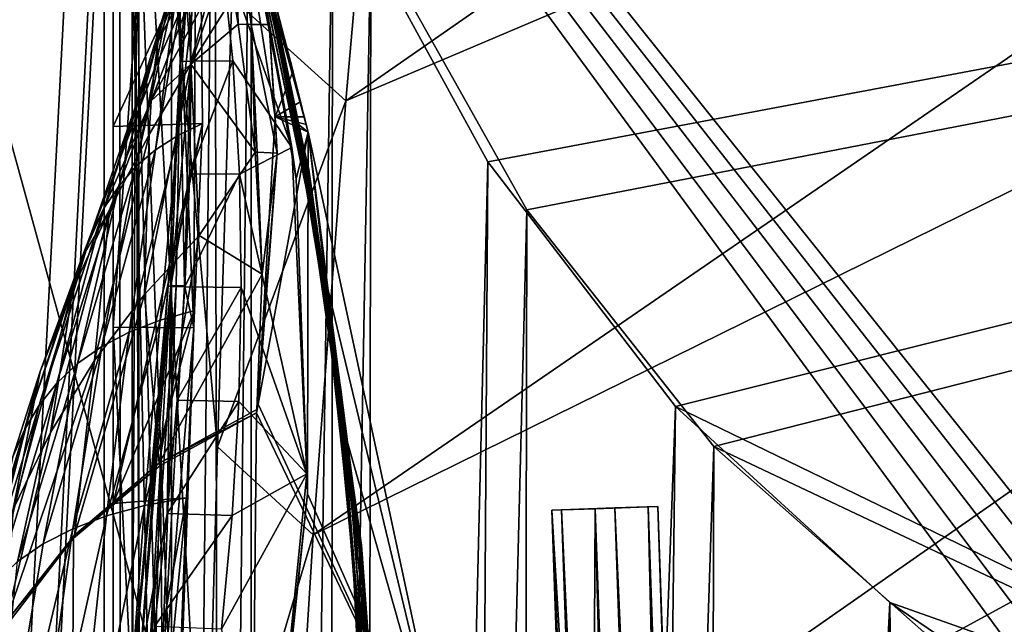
# Model space of a CAD drawing. Header units: metres. Extents: x -1004 to 0, y -808 to 0.
# Tile 34 of 159: x -960 to -873, y -174 to -121. Entities that reach past the tile are written whole.
import ezdxf

# ---------------------------------------------------------------- set-up
doc = ezdxf.new("R2010")
doc.units = ezdxf.units.M

msp = doc.modelspace()

# ---------------------------------------------------------------- linework, layer by layer
at = {"layer": 'None01'}
for points in [[(-951.527527, -65.543846, 163.059708), (-951.527527, -738.401428, 163.059708), (-998.527222, -35.401562, 163.059708)], [(-951.527527, -738.401428, 163.059708), (-968.598267, -746.330383, 163.059708), (-998.527222, -35.401562, 163.059708)], [(-968.598267, -746.330383, 2063.059814), (-951.527527, -738.401428, 2063.059814), (-998.527222, -35.401562, 2063.059814)], [(-998.527222, -35.401562, 2063.059814), (-951.527527, -738.401428, 2063.059814), (-951.527527, -65.543846, 2063.059814)], [(-951.527527, -230.718582, 189.861099), (-951.527527, -313.811188, 184.444244), (-951.527527, -65.543846, 163.059708)], [(-951.527527, -313.811188, 184.444244), (-951.527527, -397.134613, 182.490646), (-951.527527, -65.543846, 163.059708)], [(-951.527527, -65.543846, 163.059708), (-951.527527, -397.134613, 182.490646), (-951.527527, -738.401428, 163.059708)], [(-951.527527, -738.401428, 2063.059814), (-951.527527, -431.996094, 2043.136353), (-951.527527, -65.543846, 2063.059814)], [(-951.527527, -431.996094, 2043.136353), (-951.527527, -364.768219, 2043.003296), (-951.527527, -65.543846, 2063.059814)], [(-951.527527, -65.543846, 2063.059814), (-951.527527, -364.768219, 2043.003296), (-951.527527, -297.582825, 2040.610718)], [(-951.527527, -297.582825, 2040.610718), (-951.527527, -230.515762, 2035.961548), (-951.527527, -65.543846, 2063.059814)], [(-951.527527, -230.515762, 2035.961548), (-951.527527, -163.642868, 2029.060913), (-951.527527, -65.543846, 2063.059814)], [(-951.527527, -65.543846, 2063.059814), (-951.527527, -163.642868, 2029.060913), (-951.527527, -130.302856, 2024.768555)], [(-951.527527, -130.302856, 2024.768555), (-951.527527, -97.03968, 2019.916504), (-951.527527, -65.543846, 2063.059814)], [(-951.527527, -65.543846, 163.059708), (-951.527527, -66.081009, 210.95433), (-951.527527, -148.071564, 198.713043)], [(-951.527527, -148.071564, 198.713043), (-951.527527, -230.718582, 189.861099), (-951.527527, -65.543846, 163.059708)], [(-951.527527, -66.081009, 210.95433), (-947.09491, -86.250534, 207.620117), (-951.527527, -148.071564, 198.713043)], [(-941.45166, -102.840431, 1606.902344), (-934.268005, -130.813202, 1566.304321), (-950.884644, -69.922577, 1607.149292)], [(-934.268005, -130.813202, 1566.304321), (-941.186584, -103.839287, 1566.123047), (-950.884644, -69.922577, 1607.149292)], [(-934.268555, -130.810028, 619.307373), (-950.884644, -69.922577, 659.947876), (-941.19574, -103.808975, 659.694153)], [(-934.268555, -130.810028, 619.307373), (-940.206848, -107.499344, 619.151855), (-950.884644, -69.922577, 659.947876)], [(-947.09491, -86.250534, 207.620117), (-944.380859, -148.124725, 198.7061), (-951.527527, -148.071564, 198.713043)], [(-947.09491, -86.250534, 207.620117), (-944.21875, -106.702522, 204.455399), (-944.380859, -148.124725, 198.7061)], [(-951.527527, -130.302856, 2024.768555), (-943.787109, -113.503784, 2022.389526), (-951.527527, -97.03968, 2019.916504)], [(-941.796814, -101.489136, 1000.841492), (-934.223999, -134.113083, 887.675659), (-941.800781, -101.447708, 887.614563)], [(-941.800781, -101.447708, 887.614563), (-934.223999, -134.113083, 887.675659), (-933.908936, -136.174759, 774.361389)], [(-933.908936, -136.174759, 774.361389), (-941.53125, -102.478889, 774.292114), (-941.800781, -101.447708, 887.614563)], [(-937.348022, -119.432922, 1113.927246), (-934.243042, -134.196777, 1000.864014), (-941.796814, -101.489136, 1000.841492)], [(-934.243042, -134.196777, 1000.864014), (-934.223999, -134.113083, 887.675659), (-941.796814, -101.489136, 1000.841492)], [(-933.908936, -136.174759, 774.361389), (-935.001526, -130.764908, 660.94458), (-941.53125, -102.478889, 774.292114)], [(-935.001526, -130.764908, 660.94458), (-941.195496, -103.808914, 660.920044), (-941.53125, -102.478889, 774.292114)], [(-941.45166, -102.840431, 1606.902344), (-941.190796, -103.807701, 1606.895508), (-934.268005, -130.813202, 1566.304321)], [(-941.19519, -103.809006, 617.920044), (-935.715576, -132.169846, 617.859741), (-941.980896, -114.562691, 514.106567)], [(-941.19574, -103.808975, 659.694153), (-941.195496, -103.808914, 660.920044), (-935.122742, -130.137619, 659.5354)], [(-934.268005, -130.813248, 659.512756), (-934.268555, -130.810028, 619.307373), (-941.19574, -103.808975, 659.694153)], [(-941.19574, -103.808975, 659.694153), (-935.122742, -130.137619, 659.5354), (-934.268005, -130.813248, 659.512756)], [(-941.195496, -103.808914, 660.920044), (-935.001526, -130.764908, 660.94458), (-935.122742, -130.137619, 659.5354)], [(-935.715576, -132.169846, 617.859741), (-941.19519, -103.809006, 617.920044), (-940.206848, -107.499344, 619.151855)], [(-932.750244, -143.835297, 1564.866455), (-941.195007, -103.808792, 1564.920044), (-941.186584, -103.839287, 1566.123047)], [(-932.750244, -143.835297, 1564.866455), (-939.053528, -112.470459, 1452.292236), (-941.195007, -103.808792, 1564.920044)], [(-939.660706, -110.053299, 1607.925659), (-937.716309, -121.286781, 1607.962036), (-941.190796, -103.807701, 1606.895508)], [(-941.190796, -103.807701, 1606.895508), (-937.716309, -121.286781, 1607.962036), (-937.197937, -129.448639, 1606.805176)], [(-941.190796, -103.807701, 1606.895508), (-934.268005, -130.813248, 1606.714233), (-934.268005, -130.813202, 1566.304321)], [(-935.601074, -125.398163, 1606.749146), (-941.190796, -103.807701, 1606.895508), (-937.197937, -129.448639, 1606.805176)], [(-932.750244, -143.835297, 1564.866455), (-941.186584, -103.839287, 1566.123047), (-932.752258, -143.826721, 1566.343628)], [(-941.186584, -103.839287, 1566.123047), (-934.268005, -130.813202, 1566.304321), (-932.752258, -143.826721, 1566.343628)], [(-944.957581, -114.608536, 410.299042), (-944.621643, -124.533386, 409.539307), (-946.211121, -104.775215, 359.402954)], [(-944.621643, -124.533386, 409.539307), (-945.586365, -124.558578, 305.499756), (-946.211121, -104.775215, 359.402954)], [(-946.211121, -104.775215, 359.402954), (-945.586365, -124.558578, 305.499756), (-946.132019, -104.798409, 307.769409)], [(-945.586365, -124.558578, 305.499756), (-945.532715, -104.821602, 256.205536), (-946.132019, -104.798409, 307.769409)], [(-944.21875, -106.702522, 204.455399), (-945.532715, -104.821602, 256.205536), (-945.586365, -124.558578, 305.499756)], [(-936.725037, -122.72876, 1226.853516), (-940.96991, -104.808662, 1226.841309), (-940.147827, -108.095726, 1339.614502)], [(-940.96991, -104.808662, 1226.841309), (-936.725037, -122.72876, 1226.853516), (-937.348022, -119.432922, 1113.927246)], [(-945.2146, -144.378586, 225.172958), (-944.21875, -106.702522, 204.455399), (-945.586365, -124.558578, 305.499756)], [(-944.380859, -148.124725, 198.7061), (-944.21875, -106.702522, 204.455399), (-945.2146, -144.378586, 225.172958)], [(-934.268555, -130.810028, 619.307373), (-935.336853, -134.949615, 619.279358), (-940.206848, -107.499344, 619.151855)], [(-935.336853, -134.949615, 619.279358), (-935.715576, -132.169846, 617.859741), (-940.206848, -107.499344, 619.151855)], [(-935.789063, -127.650375, 1339.64624), (-936.725037, -122.72876, 1226.853516), (-940.147827, -108.095726, 1339.614502)], [(-939.053528, -112.470459, 1452.292236), (-935.789063, -127.650375, 1339.64624), (-940.147827, -108.095726, 1339.614502)], [(-942.108704, -112.181427, 1864.78418), (-942.720947, -109.182549, 1889.853027), (-947.542419, -122.773277, 1892.509155)], [(-942.720947, -109.182549, 1889.853027), (-947.060242, -120.469749, 1918.47937), (-947.542419, -122.773277, 1892.509155)], [(-940.452332, -121.259209, 1797.731079), (-940.786987, -110.053024, 1713.19873), (-941.845093, -110.046165, 1814.920044)], [(-941.845093, -110.046165, 1814.920044), (-940.869568, -118.784576, 1814.920166), (-940.452332, -121.259209, 1797.731079)], [(-939.300842, -121.27903, 1713.610474), (-940.786987, -110.053024, 1713.19873), (-940.452332, -121.259209, 1797.731079)], [(-939.300842, -121.27903, 1713.610474), (-937.716309, -121.286781, 1607.962036), (-940.786987, -110.053024, 1713.19873)], [(-937.716309, -121.286781, 1607.962036), (-939.660706, -110.053299, 1607.925659), (-940.786987, -110.053024, 1713.19873)], [(-941.463135, -115.508835, 1838.854248), (-942.108704, -112.181427, 1864.78418), (-948.169434, -128.053329, 1840.604492)], [(-948.169434, -128.053329, 1840.604492), (-942.108704, -112.181427, 1864.78418), (-947.907227, -125.301193, 1866.549561)], [(-942.108704, -112.181427, 1864.78418), (-947.542419, -122.773277, 1892.509155), (-947.907227, -125.301193, 1866.549561)], [(-934.540283, -134.200165, 1452.327759), (-939.053528, -112.470459, 1452.292236), (-932.750244, -143.835297, 1564.866455)], [(-939.053528, -112.470459, 1452.292236), (-934.540283, -134.200165, 1452.327759), (-935.789063, -127.650375, 1339.64624)], [(-943.630615, -130.046631, 2024.733398), (-943.787109, -113.503784, 2022.389526), (-951.527527, -130.302856, 2024.768555)], [(-944.812378, -114.907578, 1996.415771), (-943.787109, -113.503784, 2022.389526), (-945.811768, -131.091965, 1998.718994)], [(-943.787109, -113.503784, 2022.389526), (-943.630615, -130.046631, 2024.733398), (-945.811768, -131.091965, 1998.718994)], [(-945.699097, -116.536667, 1970.436768), (-944.812378, -114.907578, 1996.415771), (-947.771545, -132.361847, 1972.676636)], [(-944.812378, -114.907578, 1996.415771), (-945.811768, -131.091965, 1998.718994), (-947.771545, -132.361847, 1972.676636)], [(-941.980896, -114.562691, 514.106567), (-944.621643, -124.533386, 409.539307), (-944.957581, -114.608536, 410.299042)], [(-941.980896, -114.562691, 514.106567), (-940.927551, -124.508194, 513.726135), (-944.621643, -124.533386, 409.539307)], [(-935.715576, -132.169846, 617.859741), (-940.927551, -124.508194, 513.726135), (-941.980896, -114.562691, 514.106567)], [(-944.650208, -124.801277, 1813.895874), (-941.463135, -115.508835, 1838.854248), (-948.169434, -128.053329, 1840.604492)], [(-944.650208, -124.801277, 1813.895874), (-940.869568, -118.784576, 1814.920166), (-941.463135, -115.508835, 1838.854248)], [(-946.447449, -118.3908, 1944.456543), (-945.699097, -116.536667, 1970.436768), (-949.509827, -133.856033, 1946.612671)], [(-945.699097, -116.536667, 1970.436768), (-947.771545, -132.361847, 1972.676636), (-949.509827, -133.856033, 1946.612671)], [(-949.509827, -133.856033, 1946.612671), (-951.029114, -135.57431, 1920.532959), (-946.447449, -118.3908, 1944.456543)], [(-951.029114, -135.57431, 1920.532959), (-947.060242, -120.469749, 1918.47937), (-946.447449, -118.3908, 1944.456543)], [(-940.452332, -121.259209, 1797.731079), (-940.869568, -118.784576, 1814.920166), (-944.650208, -124.801277, 1813.895874)], [(-936.725037, -122.72876, 1226.853516), (-933.966858, -136.434616, 1113.927246), (-937.348022, -119.432922, 1113.927246)], [(-937.348022, -119.432922, 1113.927246), (-933.966858, -136.434616, 1113.927246), (-934.243042, -134.196777, 1000.864014)], [(-947.542419, -122.773277, 1892.509155), (-947.060242, -120.469749, 1918.47937), (-952.333984, -137.516464, 1894.443481)], [(-947.060242, -120.469749, 1918.47937), (-951.029114, -135.57431, 1920.532959), (-952.333984, -137.516464, 1894.443481)], [(-938.969543, -132.585068, 1726.532471), (-940.452332, -121.259209, 1797.731079), (-944.650208, -124.801277, 1813.895874)], [(-938.969543, -132.585068, 1726.532471), (-939.300842, -121.27903, 1713.610474), (-940.452332, -121.259209, 1797.731079)], [(-938.775208, -132.593384, 1714.006226), (-939.300842, -121.27903, 1713.610474), (-938.969543, -132.585068, 1726.532471)], [(-938.775208, -132.593384, 1714.006226), (-937.016113, -132.661545, 1608.031738), (-939.300842, -121.27903, 1713.610474)], [(-937.016113, -132.661545, 1608.031738), (-937.716309, -121.286781, 1607.962036), (-939.300842, -121.27903, 1713.610474)], [(-937.716309, -121.286781, 1607.962036), (-937.016113, -132.661545, 1608.031738), (-937.197937, -129.448639, 1606.805176)], [(-947.907227, -125.301193, 1866.549561), (-947.542419, -122.773277, 1892.509155), (-953.436462, -139.682297, 1868.349976)], [(-947.542419, -122.773277, 1892.509155), (-952.333984, -137.516464, 1894.443481), (-953.436462, -139.682297, 1868.349976)], [(-933.396423, -140.837204, 1226.865601), (-936.725037, -122.72876, 1226.853516), (-935.789063, -127.650375, 1339.64624)], [(-933.396423, -140.837204, 1226.865601), (-933.966858, -136.434616, 1113.927246), (-936.725037, -122.72876, 1226.853516)], [(-946.427734, -144.412262, 277.274628), (-945.586365, -124.558578, 305.499756), (-946.670227, -144.429108, 303.384949)], [(-946.670227, -144.429108, 303.384949), (-945.586365, -124.558578, 305.499756), (-946.423096, -144.462784, 355.698334)], [(-946.427734, -144.412262, 277.274628), (-945.9422, -144.395432, 251.202225), (-945.586365, -124.558578, 305.499756)], [(-945.586365, -124.558578, 305.499756), (-944.621643, -124.533386, 409.539307), (-946.423096, -144.462784, 355.698334)], [(-946.423096, -144.462784, 355.698334), (-944.621643, -124.533386, 409.539307), (-944.75293, -134.500809, 408.806305)], [(-945.9422, -144.395432, 251.202225), (-945.2146, -144.378586, 225.172958), (-945.586365, -124.558578, 305.499756)], [(-944.621643, -124.533386, 409.539307), (-940.927551, -124.508194, 513.726135), (-944.75293, -134.500809, 408.806305)], [(-944.75293, -134.500809, 408.806305), (-940.927551, -124.508194, 513.726135), (-940.35907, -134.515167, 513.359131)], [(-940.927551, -124.508194, 513.726135), (-935.715576, -132.169846, 617.859741), (-940.35907, -134.515167, 513.359131)], [(-954.350098, -142.071625, 1842.258301), (-948.169434, -128.053329, 1840.604492), (-947.907227, -125.301193, 1866.549561)], [(-953.436462, -139.682297, 1868.349976), (-954.350098, -142.071625, 1842.258301), (-947.907227, -125.301193, 1866.549561)], [(-943.910583, -139.95018, 1710.803101), (-944.650208, -124.801277, 1813.895874), (-948.754211, -145.171112, 1711.220215)], [(-944.650208, -124.801277, 1813.895874), (-948.341797, -131.02951, 1814.677612), (-948.754211, -145.171112, 1711.220215)], [(-948.341797, -131.02951, 1814.677612), (-944.650208, -124.801277, 1813.895874), (-948.169434, -128.053329, 1840.604492)], [(-938.969543, -132.585068, 1726.532471), (-944.650208, -124.801277, 1813.895874), (-943.910583, -139.95018, 1710.803101)], [(-937.197937, -129.448639, 1606.805176), (-934.931274, -128.104813, 1606.731567), (-935.601074, -125.398163, 1606.749146)], [(-951.837708, -137.676758, 1815.437378), (-948.169434, -128.053329, 1840.604492), (-954.350098, -142.071625, 1842.258301)], [(-951.837708, -137.676758, 1815.437378), (-948.341797, -131.02951, 1814.677612), (-948.169434, -128.053329, 1840.604492)], [(-932.532349, -147.411484, 1339.677979), (-933.396423, -140.837204, 1226.865601), (-935.789063, -127.650375, 1339.64624)], [(-934.540283, -134.200165, 1452.327759), (-932.532349, -147.411484, 1339.677979), (-935.789063, -127.650375, 1339.64624)], [(-934.598816, -129.458817, 1606.7229), (-934.931274, -128.104813, 1606.731567), (-937.197937, -129.448639, 1606.805176)], [(-937.197937, -129.448639, 1606.805176), (-937.016113, -132.661545, 1608.031738), (-938.702515, -154.88063, 1606.828857)], [(-937.197937, -129.448639, 1606.805176), (-938.702515, -154.88063, 1606.828857), (-934.268005, -130.813248, 1606.714233)], [(-934.433228, -130.135971, 1606.718506), (-937.197937, -129.448639, 1606.805176), (-934.268005, -130.813248, 1606.714233)], [(-934.433228, -130.135971, 1606.718506), (-934.598816, -129.458817, 1606.7229), (-937.197937, -129.448639, 1606.805176)], [(-951.527527, -163.642868, 2029.060913), (-944.341858, -146.590912, 2026.936768), (-943.630615, -130.046631, 2024.733398)], [(-951.527527, -163.642868, 2029.060913), (-943.630615, -130.046631, 2024.733398), (-951.527527, -130.302856, 2024.768555)], [(-945.811768, -131.091965, 1998.718994), (-943.630615, -130.046631, 2024.733398), (-947.373047, -147.430542, 2000.883057)], [(-947.373047, -147.430542, 2000.883057), (-943.630615, -130.046631, 2024.733398), (-944.341858, -146.590912, 2026.936768)], [(-935.122742, -130.137619, 659.5354), (-935.001526, -130.764908, 660.94458), (-930.834656, -158.155579, 659.426208)], [(-935.122742, -130.137619, 659.5354), (-930.834656, -158.155579, 659.426208), (-934.268005, -130.813248, 659.512756)], [(-948.754211, -145.171112, 1711.220215), (-948.341797, -131.02951, 1814.677612), (-953.166199, -151.002762, 1711.625244)], [(-948.341797, -131.02951, 1814.677612), (-951.837708, -137.676758, 1815.437378), (-953.166199, -151.002762, 1711.625244)], [(-947.771545, -132.361847, 1972.676636), (-945.811768, -131.091965, 1998.718994), (-950.105713, -148.492645, 1974.780518)], [(-950.105713, -148.492645, 1974.780518), (-945.811768, -131.091965, 1998.718994), (-947.373047, -147.430542, 2000.883057)], [(-934.268005, -130.813248, 1606.714233), (-938.702515, -154.88063, 1606.828857), (-920.940735, -192.999664, 1606.365234)], [(-934.343506, -162.811096, 619.305359), (-935.336853, -134.949615, 619.279358), (-934.268555, -130.810028, 619.307373)], [(-935.001526, -130.764908, 660.94458), (-930.837341, -158.108261, 661.018005), (-930.834656, -158.155579, 659.426208)], [(-930.837341, -158.108261, 661.018005), (-935.001526, -130.764908, 660.94458), (-933.908936, -136.174759, 774.361389)], [(-920.938354, -193.000595, 619.656433), (-934.343506, -162.811096, 619.305359), (-934.268555, -130.810028, 619.307373)], [(-920.938354, -193.000595, 619.656433), (-934.268555, -130.810028, 619.307373), (-934.268005, -130.813248, 659.512756)], [(-934.268005, -130.813202, 1566.304321), (-934.268005, -130.813248, 1606.714233), (-920.940674, -192.999664, 1566.653198)], [(-934.268005, -130.813202, 1566.304321), (-920.940674, -192.999664, 1566.653198), (-932.752258, -143.826721, 1566.343628)], [(-934.268005, -130.813248, 1606.714233), (-920.940735, -192.999664, 1606.365234), (-920.940674, -192.999664, 1566.653198)], [(-920.940735, -192.999664, 659.163818), (-920.938354, -193.000595, 619.656433), (-934.268005, -130.813248, 659.512756)], [(-934.268005, -130.813248, 659.512756), (-930.834656, -158.155579, 659.426208), (-920.940735, -192.999664, 659.163818)], [(-949.509827, -133.856033, 1946.612671), (-947.771545, -132.361847, 1972.676636), (-952.539612, -149.776993, 1948.636963)], [(-952.539612, -149.776993, 1948.636963), (-947.771545, -132.361847, 1972.676636), (-950.105713, -148.492645, 1974.780518)], [(-940.35907, -134.515167, 513.359131), (-935.715576, -132.169846, 617.859741), (-934.387817, -161.021835, 617.679321)], [(-934.387817, -161.021835, 617.679321), (-935.715576, -132.169846, 617.859741), (-935.336853, -134.949615, 619.279358)], [(-938.332947, -143.360947, 1667.273682), (-938.969543, -132.585068, 1726.532471), (-943.910583, -139.95018, 1710.803101)], [(-938.332947, -143.360947, 1667.273682), (-938.775208, -132.593384, 1714.006226), (-938.969543, -132.585068, 1726.532471)], [(-938.799927, -155.328033, 1608.268555), (-937.016113, -132.661545, 1608.031738), (-938.332947, -143.360947, 1667.273682)], [(-937.016113, -132.661545, 1608.031738), (-938.799927, -155.328033, 1608.268555), (-938.702515, -154.88063, 1606.828857)], [(-937.016113, -132.661545, 1608.031738), (-938.775208, -132.593384, 1714.006226), (-938.332947, -143.360947, 1667.273682)], [(-951.029114, -135.57431, 1920.532959), (-949.509827, -133.856033, 1946.612671), (-954.677063, -151.283371, 1922.460327)], [(-954.677063, -151.283371, 1922.460327), (-949.509827, -133.856033, 1946.612671), (-952.539612, -149.776993, 1948.636963)], [(-934.223999, -134.113083, 887.675659), (-934.243042, -134.196777, 1000.864014), (-929.552063, -167.3414, 887.736755)], [(-934.223999, -134.113083, 887.675659), (-929.406311, -170.442398, 774.430603), (-933.908936, -136.174759, 774.361389)], [(-929.406311, -170.442398, 774.430603), (-934.223999, -134.113083, 887.675659), (-929.552063, -167.3414, 887.736755)], [(-946.423096, -144.462784, 355.698334), (-944.75293, -134.500809, 408.806305), (-945.196045, -144.49646, 408.10022)], [(-945.196045, -144.49646, 408.10022), (-944.75293, -134.500809, 408.806305), (-940.35907, -134.515167, 513.359131)], [(-940.200562, -144.563797, 513.005615), (-945.196045, -144.49646, 408.10022), (-940.35907, -134.515167, 513.359131)], [(-940.35907, -134.515167, 513.359131), (-934.387817, -161.021835, 617.679321), (-940.200562, -144.563797, 513.005615)], [(-934.343506, -162.811096, 619.305359), (-934.387817, -161.021835, 617.679321), (-935.336853, -134.949615, 619.279358)], [(-932.532349, -147.411484, 1339.677979), (-934.540283, -134.200165, 1452.327759), (-931.374817, -156.160614, 1452.363159)], [(-931.374817, -156.160614, 1452.363159), (-934.540283, -134.200165, 1452.327759), (-932.750244, -143.835297, 1564.866455)], [(-933.966858, -136.434616, 1113.927246), (-931.385681, -153.576004, 1113.927246), (-934.243042, -134.196777, 1000.864014)], [(-934.243042, -134.196777, 1000.864014), (-931.385681, -153.576004, 1113.927246), (-929.619507, -167.462708, 1000.886475)], [(-934.243042, -134.196777, 1000.864014), (-929.619507, -167.462708, 1000.886475), (-929.552063, -167.3414, 887.736755)], [(-952.333984, -137.516464, 1894.443481), (-951.029114, -135.57431, 1920.532959), (-956.522034, -153.011597, 1896.258423)], [(-956.522034, -153.011597, 1896.258423), (-951.029114, -135.57431, 1920.532959), (-954.677063, -151.283371, 1922.460327)], [(-933.966858, -136.434616, 1113.927246), (-933.396423, -140.837204, 1226.865601), (-931.385681, -153.576004, 1113.927246)], [(-929.406311, -170.442398, 774.430603), (-930.837341, -158.108261, 661.018005), (-933.908936, -136.174759, 774.361389)], [(-953.436462, -139.682297, 1868.349976), (-952.333984, -137.516464, 1894.443481), (-958.085449, -154.961456, 1870.038818)], [(-958.085449, -154.961456, 1870.038818), (-952.333984, -137.516464, 1894.443481), (-956.522034, -153.011597, 1896.258423)], [(-953.166199, -151.002762, 1711.625244), (-951.837708, -137.676758, 1815.437378), (-957.066895, -157.363968, 1712.017822)], [(-951.837708, -137.676758, 1815.437378), (-955.086609, -144.684265, 1816.174194), (-957.066895, -157.363968, 1712.017822)], [(-955.086609, -144.684265, 1816.174194), (-951.837708, -137.676758, 1815.437378), (-954.350098, -142.071625, 1842.258301)], [(-954.350098, -142.071625, 1842.258301), (-953.436462, -139.682297, 1868.349976), (-959.3797, -157.132767, 1843.809082)], [(-959.3797, -157.132767, 1843.809082), (-953.436462, -139.682297, 1868.349976), (-958.085449, -154.961456, 1870.038818)], [(-943.910583, -139.95018, 1710.803101), (-948.754211, -145.171112, 1711.220215), (-947.44635, -160.086212, 1608.599243)], [(-938.332947, -143.360947, 1667.273682), (-943.910583, -139.95018, 1710.803101), (-947.44635, -160.086212, 1608.599243)], [(-933.396423, -140.837204, 1226.865601), (-930.994507, -159.086258, 1226.877686), (-931.385681, -153.576004, 1113.927246)], [(-933.396423, -140.837204, 1226.865601), (-932.532349, -147.411484, 1339.677979), (-930.994507, -159.086258, 1226.877686)], [(-957.998291, -151.988403, 1816.887207), (-954.350098, -142.071625, 1842.258301), (-959.3797, -157.132767, 1843.809082)], [(-955.086609, -144.684265, 1816.174194), (-954.350098, -142.071625, 1842.258301), (-957.998291, -151.988403, 1816.887207)], [(-947.44635, -160.086212, 1608.599243), (-938.799927, -155.328033, 1608.268555), (-938.332947, -143.360947, 1667.273682)], [(-950.245056, -184.257568, 299.624786), (-946.423096, -144.462784, 355.698334), (-950.411255, -184.392624, 352.521271)], [(-946.423096, -144.462784, 355.698334), (-946.752563, -164.528717, 406.767761), (-950.411255, -184.392624, 352.521271)], [(-949.649597, -184.190048, 273.241486), (-946.670227, -144.429108, 303.384949), (-950.245056, -184.257568, 299.624786)], [(-946.670227, -144.429108, 303.384949), (-946.423096, -144.462784, 355.698334), (-950.245056, -184.257568, 299.624786)], [(-948.713989, -184.122513, 246.911255), (-946.427734, -144.412262, 277.274628), (-949.649597, -184.190048, 273.241486)], [(-949.649597, -184.190048, 273.241486), (-946.427734, -144.412262, 277.274628), (-946.670227, -144.429108, 303.384949)], [(-946.427734, -144.412262, 277.274628), (-948.713989, -184.122513, 246.911255), (-945.9422, -144.395432, 251.202225)], [(-948.713989, -184.122513, 246.911255), (-947.439453, -184.054993, 220.641403), (-945.9422, -144.395432, 251.202225)], [(-947.439453, -184.054993, 220.641403), (-944.380859, -148.124725, 198.7061), (-945.2146, -144.378586, 225.172958)], [(-945.9422, -144.395432, 251.202225), (-947.439453, -184.054993, 220.641403), (-945.2146, -144.378586, 225.172958)], [(-946.752563, -164.528717, 406.767761), (-946.423096, -144.462784, 355.698334), (-945.862061, -154.510162, 407.420715)], [(-945.862061, -154.510162, 407.420715), (-946.423096, -144.462784, 355.698334), (-945.196045, -144.49646, 408.10022)], [(-945.862061, -154.510162, 407.420715), (-945.196045, -144.49646, 408.10022), (-940.200562, -144.563797, 513.005615)], [(-940.40863, -154.636032, 512.665344), (-945.862061, -154.510162, 407.420715), (-940.200562, -144.563797, 513.005615)], [(-934.387817, -161.021835, 617.679321), (-940.40863, -154.636032, 512.665344), (-940.200562, -144.563797, 513.005615)], [(-928.773193, -184.565155, 1564.705811), (-932.752258, -143.826721, 1566.343628), (-928.763367, -184.573654, 1566.444336)], [(-928.773193, -184.565155, 1564.705811), (-932.750244, -143.835297, 1564.866455), (-932.752258, -143.826721, 1566.343628)], [(-920.940674, -192.999664, 1566.653198), (-928.763367, -184.573654, 1566.444336), (-932.752258, -143.826721, 1566.343628)], [(-932.750244, -143.835297, 1564.866455), (-928.773193, -184.565155, 1564.705811), (-931.374817, -156.160614, 1452.363159)], [(-957.066895, -157.363968, 1712.017822), (-955.086609, -144.684265, 1816.174194), (-960.364929, -164.163925, 1712.397461)], [(-960.364929, -164.163925, 1712.397461), (-955.086609, -144.684265, 1816.174194), (-957.998291, -151.988403, 1816.887207)], [(-947.44635, -160.086212, 1608.599243), (-948.754211, -145.171112, 1711.220215), (-954.951233, -166.45314, 1608.90271)], [(-948.754211, -145.171112, 1711.220215), (-953.166199, -151.002762, 1711.625244), (-954.951233, -166.45314, 1608.90271)], [(-945.028442, -163.148102, 2029.001343), (-944.341858, -146.590912, 2026.936768), (-951.527527, -163.642868, 2029.060913)], [(-948.757019, -163.840256, 2002.90979), (-944.341858, -146.590912, 2026.936768), (-945.028442, -163.148102, 2029.001343)], [(-948.757019, -163.840256, 2002.90979), (-947.373047, -147.430542, 2000.883057), (-944.341858, -146.590912, 2026.936768)], [(-952.115784, -164.751465, 1976.749756), (-947.373047, -147.430542, 2000.883057), (-948.757019, -163.840256, 2002.90979)], [(-952.115784, -164.751465, 1976.749756), (-950.105713, -148.492645, 1974.780518), (-947.373047, -147.430542, 2000.883057)], [(-951.527527, -148.071564, 198.713043), (-944.380859, -148.124725, 198.7061), (-947.339417, -230.351059, 189.892776)], [(-951.527527, -148.071564, 198.713043), (-947.339417, -230.351059, 189.892776), (-951.527527, -230.718582, 189.861099)], [(-930.994507, -159.086258, 1226.877686), (-932.532349, -147.411484, 1339.677979), (-930.389038, -167.315125, 1339.709717)], [(-930.389038, -167.315125, 1339.709717), (-932.532349, -147.411484, 1339.677979), (-931.374817, -156.160614, 1452.363159)], [(-955.104431, -165.881516, 1950.531006), (-950.105713, -148.492645, 1974.780518), (-952.115784, -164.751465, 1976.749756)], [(-955.104431, -165.881516, 1950.531006), (-952.539612, -149.776993, 1948.636963), (-950.105713, -148.492645, 1974.780518)], [(-947.339417, -230.351059, 189.892776), (-944.380859, -148.124725, 198.7061), (-947.439453, -184.054993, 220.641403)], [(-957.724854, -167.23024, 1924.262939), (-954.677063, -151.283371, 1922.460327), (-952.539612, -149.776993, 1948.636963)], [(-957.724854, -167.23024, 1924.262939), (-952.539612, -149.776993, 1948.636963), (-955.104431, -165.881516, 1950.531006)], [(-954.951233, -166.45314, 1608.90271), (-953.166199, -151.002762, 1711.625244), (-961.018494, -174.139099, 1609.165771)], [(-953.166199, -151.002762, 1711.625244), (-957.066895, -157.363968, 1712.017822), (-961.018494, -174.139099, 1609.165771)], [(-959.980652, -168.797424, 1897.9552), (-954.677063, -151.283371, 1922.460327), (-957.724854, -167.23024, 1924.262939)], [(-959.980652, -168.797424, 1897.9552), (-956.522034, -153.011597, 1896.258423), (-954.677063, -151.283371, 1922.460327)], [(-960.415466, -159.52533, 1817.577148), (-962.949768, -171.303833, 1712.764648), (-957.998291, -151.988403, 1816.887207)], [(-957.998291, -151.988403, 1816.887207), (-962.949768, -171.303833, 1712.764648), (-960.364929, -164.163925, 1712.397461)], [(-959.3797, -157.132767, 1843.809082), (-960.415466, -159.52533, 1817.577148), (-957.998291, -151.988403, 1816.887207)], [(-959.980652, -168.797424, 1897.9552), (-961.881592, -170.582901, 1871.617065), (-956.522034, -153.011597, 1896.258423)], [(-961.881592, -170.582901, 1871.617065), (-958.085449, -154.961456, 1870.038818), (-956.522034, -153.011597, 1896.258423)], [(-931.385681, -153.576004, 1113.927246), (-929.609863, -170.819366, 1113.927246), (-929.619507, -167.462708, 1000.886475)], [(-931.385681, -153.576004, 1113.927246), (-930.994507, -159.086258, 1226.877686), (-929.609863, -170.819366, 1113.927246)], [(-959.3797, -157.132767, 1843.809082), (-958.085449, -154.961456, 1870.038818), (-963.438965, -172.586441, 1845.257935)], [(-958.085449, -154.961456, 1870.038818), (-961.881592, -170.582901, 1871.617065), (-963.438965, -172.586441, 1845.257935)], [(-940.40863, -154.636032, 512.665344), (-946.752563, -164.528717, 406.767761), (-945.862061, -154.510162, 407.420715)], [(-940.984619, -164.712204, 512.338379), (-946.752563, -164.528717, 406.767761), (-940.40863, -154.636032, 512.665344)], [(-934.387817, -161.021835, 617.679321), (-940.984619, -164.712204, 512.338379), (-940.40863, -154.636032, 512.665344)], [(-938.702515, -154.88063, 1606.828857), (-938.799927, -155.328033, 1608.268555), (-938.832031, -155.633453, 1606.83374)], [(-938.702515, -154.88063, 1606.828857), (-938.832031, -155.633453, 1606.83374), (-920.940735, -192.999664, 1606.365234)], [(-938.799927, -155.328033, 1608.268555), (-947.44635, -160.086212, 1608.599243), (-938.832031, -155.633453, 1606.83374)], [(-947.44635, -160.086212, 1608.599243), (-947.365479, -160.281601, 1607.060425), (-938.832031, -155.633453, 1606.83374)], [(-938.832031, -155.633453, 1606.83374), (-947.365479, -160.281601, 1607.060425), (-942.958923, -576.499146, 1606.941772)], [(-920.940735, -192.999664, 1606.365234), (-938.832031, -155.633453, 1606.83374), (-942.958923, -576.499146, 1606.941772)], [(-928.773193, -184.565155, 1564.705811), (-929.56958, -178.266556, 1452.39856), (-931.374817, -156.160614, 1452.363159)], [(-931.374817, -156.160614, 1452.363159), (-929.56958, -178.266556, 1452.39856), (-930.389038, -167.315125, 1339.709717)], [(-963.438965, -172.586441, 1845.257935), (-964.662415, -174.807861, 1818.887329), (-959.3797, -157.132767, 1843.809082)], [(-964.662415, -174.807861, 1818.887329), (-960.415466, -159.52533, 1817.577148), (-959.3797, -157.132767, 1843.809082)], [(-961.018494, -174.139099, 1609.165771), (-957.066895, -157.363968, 1712.017822), (-960.364929, -164.163925, 1712.397461)], [(-930.834656, -158.155579, 659.426208), (-930.837341, -158.108261, 661.018005), (-928.731445, -185.733261, 659.391968)], [(-930.837341, -158.108261, 661.018005), (-928.725952, -185.686371, 661.140198), (-928.731445, -185.733261, 659.391968)], [(-928.725952, -185.686371, 661.140198), (-930.837341, -158.108261, 661.018005), (-929.406311, -170.442398, 774.430603)], [(-930.834656, -158.155579, 659.426208), (-928.731445, -185.733261, 659.391968), (-920.940735, -192.999664, 659.163818)], [(-929.609863, -170.819366, 1113.927246), (-930.994507, -159.086258, 1226.877686), (-929.524658, -177.427155, 1226.889771)], [(-929.524658, -177.427155, 1226.889771), (-930.994507, -159.086258, 1226.877686), (-930.389038, -167.315125, 1339.709717)], [(-942.958923, -576.499146, 1606.941772), (-947.365479, -160.281601, 1607.060425), (-957.22522, -562.338135, 1607.315308)], [(-947.365479, -160.281601, 1607.060425), (-955.030334, -166.722961, 1607.258667), (-957.22522, -562.338135, 1607.315308)], [(-954.951233, -166.45314, 1608.90271), (-955.030334, -166.722961, 1607.258667), (-947.365479, -160.281601, 1607.060425)], [(-947.44635, -160.086212, 1608.599243), (-954.951233, -166.45314, 1608.90271), (-947.365479, -160.281601, 1607.060425)], [(-937.240356, -189.778549, 617.38092), (-941.928162, -174.772644, 512.02478), (-934.387817, -161.021835, 617.679321)], [(-941.928162, -174.772644, 512.02478), (-940.984619, -164.712204, 512.338379), (-934.387817, -161.021835, 617.679321)], [(-937.240356, -189.778549, 617.38092), (-934.387817, -161.021835, 617.679321), (-934.343506, -162.811096, 619.305359)], [(-920.938354, -193.000595, 619.656433), (-937.254089, -190.537872, 619.229187), (-934.343506, -162.811096, 619.305359)], [(-937.254089, -190.537872, 619.229187), (-937.240356, -189.778549, 617.38092), (-934.343506, -162.811096, 619.305359)], [(-946.265381, -196.305557, 2032.71521), (-945.028442, -163.148102, 2029.001343), (-951.527527, -230.515762, 2035.961548)], [(-951.527527, -230.515762, 2035.961548), (-945.028442, -163.148102, 2029.001343), (-951.527527, -163.642868, 2029.060913)], [(-951.210083, -196.75174, 2006.551758), (-948.757019, -163.840256, 2002.90979), (-945.028442, -163.148102, 2029.001343)], [(-945.028442, -163.148102, 2029.001343), (-946.265381, -196.305557, 2032.71521), (-951.210083, -196.75174, 2006.551758)], [(-955.660034, -197.406189, 1980.285522), (-948.757019, -163.840256, 2002.90979), (-951.210083, -196.75174, 2006.551758)], [(-955.660034, -197.406189, 1980.285522), (-952.115784, -164.751465, 1976.749756), (-948.757019, -163.840256, 2002.90979)], [(-950.411255, -184.392624, 352.521271), (-946.752563, -164.528717, 406.767761), (-947.867493, -174.53894, 406.141388)], [(-946.752563, -164.528717, 406.767761), (-940.984619, -164.712204, 512.338379), (-947.867493, -174.53894, 406.141388)], [(-959.614624, -198.268723, 1953.928833), (-952.115784, -164.751465, 1976.749756), (-955.660034, -197.406189, 1980.285522)], [(-959.614624, -198.268723, 1953.928833), (-955.104431, -165.881516, 1950.531006), (-952.115784, -164.751465, 1976.749756)], [(-947.867493, -174.53894, 406.141388), (-940.984619, -164.712204, 512.338379), (-941.928162, -174.772644, 512.02478)], [(-963.075073, -199.339172, 1927.494385), (-955.104431, -165.881516, 1950.531006), (-959.614624, -198.268723, 1953.928833)], [(-963.075073, -199.339172, 1927.494385), (-957.724854, -167.23024, 1924.262939), (-955.104431, -165.881516, 1950.531006)], [(-963.075073, -199.339172, 1927.494385), (-959.980652, -168.797424, 1897.9552), (-957.724854, -167.23024, 1924.262939)], [(-954.951233, -166.45314, 1608.90271), (-961.018494, -174.139099, 1609.165771), (-955.030334, -166.722961, 1607.258667)], [(-961.018494, -174.139099, 1609.165771), (-960.721008, -174.127411, 1607.405884), (-955.030334, -166.722961, 1607.258667)], [(-957.22522, -562.338135, 1607.315308), (-955.030334, -166.722961, 1607.258667), (-960.721008, -174.127411, 1607.405884)], [(-929.56958, -178.266556, 1452.39856), (-929.364746, -187.296432, 1339.741455), (-930.389038, -167.315125, 1339.709717)], [(-930.389038, -167.315125, 1339.709717), (-929.364746, -187.296432, 1339.741455), (-929.524658, -177.427155, 1226.889771)], [(-929.552063, -167.3414, 887.736755), (-929.619507, -167.462708, 1000.886475), (-928.319336, -184.089584, 887.767273)], [(-928.319336, -184.089584, 887.767273), (-929.619507, -167.462708, 1000.886475), (-927.922913, -200.74791, 983.773499)], [(-927.922913, -200.74791, 983.773499), (-929.619507, -167.462708, 1000.886475), (-928.643433, -188.126907, 1113.927246)], [(-929.619507, -167.462708, 1000.886475), (-929.609863, -170.819366, 1113.927246), (-928.643433, -188.126907, 1113.927246)], [(-928.338867, -187.702866, 774.46521), (-929.406311, -170.442398, 774.430603), (-929.552063, -167.3414, 887.736755)], [(-929.552063, -167.3414, 887.736755), (-928.319336, -184.089584, 887.767273), (-928.338867, -187.702866, 774.46521)], [(-928.338867, -187.702866, 774.46521), (-928.725952, -185.686371, 661.140198), (-929.406311, -170.442398, 774.430603)], [(-928.643433, -188.126907, 1113.927246), (-929.609863, -170.819366, 1113.927246), (-929.524658, -177.427155, 1226.889771)], [(-957.22522, -562.338135, 1607.315308), (-960.721008, -174.127411, 1607.405884), (-979.964417, -448.915588, 1607.910889)]]:
    msp.add_3dface(points, dxfattribs=at)
at = {"layer": 'None012310'}
for points in [[(-991.018677, -13.016087, 2065.279785), (-991.018677, -791.016113, 2065.279785), (-952.320618, -51.714104, 2065.279785)], [(-949.849792, -54.184963, 2063.023682), (-988.018677, -788.016113, 2063.023682), (-988.018677, -16.016087, 2063.023682)], [(-952.320618, -51.714104, 2065.279785), (-991.018677, -791.016113, 2065.279785), (-952.320618, -751.684326, 2065.279785)], [(-949.259888, -54.774872, 2076.154297), (-952.320618, -51.714104, 2065.279785), (-952.320618, -751.684326, 2065.279785)], [(-949.849792, -54.184963, 2063.023682), (-949.849792, -749.625977, 2063.023682), (-988.018677, -788.016113, 2063.023682)], [(-949.259888, -744.18219, 2076.154297), (-949.259888, -54.774872, 2076.154297), (-952.320618, -751.684326, 2065.279785)], [(-946.362122, -57.672649, 2075.415039), (-946.362122, -741.070984, 2075.415039), (-949.849792, -54.184963, 2063.023682)], [(-946.362122, -741.070984, 2075.415039), (-949.849792, -749.625977, 2063.023682), (-949.849792, -54.184963, 2063.023682)], [(-949.259888, -54.774872, 2076.154297), (-949.259888, -744.18219, 2076.154297), (-942.573914, -80.740601, 2094.278809)], [(-502.018646, -55.05748, 2077.158447), (-932.118103, -108.3162, 2112.660645), (-918.387695, -133.430511, 2129.401611)], [(-918.387695, -133.430511, 2129.401611), (-901.755127, -155.084702, 2143.836426), (-502.018646, -55.05748, 2077.158447)], [(-901.755127, -155.084702, 2143.836426), (-820.791748, -194.333847, 2169.999756), (-502.018646, -55.05748, 2077.158447)], [(-946.362122, -57.672649, 2075.415039), (-939.278992, -86.006744, 2094.30249), (-946.362122, -741.070984, 2075.415039)], [(-914.9198, -137.676178, 2128.745361), (-928.7276, -113.098167, 2112.361572), (-502.018646, -57.672649, 2075.415039)], [(-502.018646, -57.672649, 2075.415039), (-898.363892, -158.604187, 2142.695801), (-914.9198, -137.676178, 2128.745361)], [(-820.791748, -195.279739, 2167.143799), (-898.363892, -158.604187, 2142.695801), (-502.018646, -57.672649, 2075.415039)], [(-942.573914, -80.740601, 2094.278809), (-949.259888, -744.18219, 2076.154297), (-941.272888, -727.559082, 2097.011719)], [(-932.118103, -108.3162, 2112.660645), (-942.573914, -80.740601, 2094.278809), (-941.272888, -727.559082, 2097.011719)], [(-939.278992, -86.006744, 2094.30249), (-939.5448, -726.510559, 2093.737793), (-946.362122, -741.070984, 2075.415039)], [(-939.278992, -86.006744, 2094.30249), (-928.7276, -113.098167, 2112.361572), (-939.5448, -726.510559, 2093.737793)], [(-932.118103, -108.3162, 2112.660645), (-941.272888, -727.559082, 2097.011719), (-932.552673, -713.465515, 2112.023438)], [(-918.387695, -133.430511, 2129.401611), (-932.118103, -108.3162, 2112.660645), (-932.552673, -713.465515, 2112.023438)], [(-928.7276, -113.098167, 2112.361572), (-929.518494, -710.105225, 2111.226563), (-939.5448, -726.510559, 2093.737793)], [(-928.7276, -113.098167, 2112.361572), (-914.9198, -137.676178, 2128.745361), (-929.518494, -710.105225, 2111.226563)], [(-918.387695, -133.430511, 2129.401611), (-932.552673, -713.465515, 2112.023438), (-922.009583, -698.932068, 2125.520752)], [(-901.755127, -155.084702, 2143.836426), (-918.387695, -133.430511, 2129.401611), (-922.009583, -698.932068, 2125.520752)], [(-914.9198, -137.676178, 2128.745361), (-915.988464, -691.90033, 2127.664551), (-929.518494, -710.105225, 2111.226563)], [(-914.9198, -137.676178, 2128.745361), (-898.363892, -158.604187, 2142.695801), (-915.988464, -691.90033, 2127.664551)], [(-901.755127, -155.084702, 2143.836426), (-922.009583, -698.932068, 2125.520752), (-908.266174, -682.554504, 2138.760986)], [(-882.817078, -172.413788, 2155.387939), (-901.755127, -155.084702, 2143.836426), (-908.266174, -682.554504, 2138.760986)], [(-901.755127, -155.084702, 2143.836426), (-882.817078, -172.413788, 2155.387939), (-820.791748, -194.333847, 2169.999756)], [(-898.363892, -158.604187, 2142.695801), (-899.94989, -673.796082, 2141.555176), (-915.988464, -691.90033, 2127.664551)], [(-898.363892, -158.604187, 2142.695801), (-879.806396, -175.047073, 2153.656738), (-899.94989, -673.796082, 2141.555176)], [(-820.791748, -195.279739, 2167.143799), (-879.806396, -175.047073, 2153.656738), (-898.363892, -158.604187, 2142.695801)], [(-882.817078, -172.413788, 2155.387939), (-908.266174, -682.554504, 2138.760986), (-892.43335, -666.4646, 2150.060791)], [(-877.488342, -653.800537, 2157.918701), (-882.817078, -172.413788, 2155.387939), (-892.43335, -666.4646, 2150.060791)], [(-872.715271, -179.260712, 2159.951904), (-882.817078, -172.413788, 2155.387939), (-877.488342, -653.800537, 2157.918701)], [(-882.817078, -172.413788, 2155.387939), (-872.715271, -179.260712, 2159.951904), (-820.791748, -194.333847, 2169.999756)]]:
    msp.add_3dface(points, dxfattribs=at)
at = {"layer": 'None012316'}
for points in [[(-908.885254, -164.112839, 1626.701294), (-909.205383, -222.159378, 1627.795166), (-912.713135, -164.246506, 1629.915283)], [(-908.885254, -164.112839, 1626.701294), (-912.713135, -164.246506, 1629.915283), (-911.845459, -164.216202, 1634.839355)], [(-911.845459, -164.216202, 1634.839355), (-912.713135, -164.246506, 1629.915283), (-897.88562, -563.972534, 1634.839355)], [(-898.753357, -564.002808, 1629.915283), (-912.713135, -164.246506, 1629.915283), (-900.626709, -504.031677, 1629.400513)], [(-912.713135, -164.246506, 1629.915283), (-910.39856, -224.202255, 1629.400513), (-900.626709, -504.031677, 1629.400513)], [(-909.205383, -222.159378, 1627.795166), (-910.136658, -222.778442, 1628.860962), (-912.713135, -164.246506, 1629.915283)], [(-912.713135, -164.246506, 1629.915283), (-910.136658, -222.778442, 1628.860962), (-910.39856, -224.202255, 1629.400513)], [(-912.713135, -164.246506, 1629.915283), (-898.753357, -564.002808, 1629.915283), (-897.88562, -563.972534, 1634.839355)], [(-907.149841, -164.052231, 1636.549438), (-911.845459, -164.216202, 1634.839355), (-893.190063, -563.808533, 1636.549438)], [(-907.149841, -164.052231, 1636.549438), (-908.885254, -164.112839, 1626.701294), (-911.845459, -164.216202, 1634.839355)], [(-911.845459, -164.216202, 1634.839355), (-897.88562, -563.972534, 1634.839355), (-893.190063, -563.808533, 1636.549438)], [(-907.336243, -224.095306, 1626.829346), (-909.205383, -222.159378, 1627.795166), (-908.885254, -164.112839, 1626.701294)], [(-894.925476, -563.869141, 1626.701294), (-908.885254, -164.112839, 1626.701294), (-904.189636, -163.948853, 1628.411499)], [(-904.189636, -163.948853, 1628.411499), (-908.885254, -164.112839, 1626.701294), (-907.149841, -164.052231, 1636.549438)], [(-894.925476, -563.869141, 1626.701294), (-907.336243, -224.095306, 1626.829346), (-908.885254, -164.112839, 1626.701294)], [(-903.32196, -163.918564, 1633.335449), (-907.149841, -164.052231, 1636.549438), (-889.362183, -563.674866, 1633.335449)], [(-903.32196, -163.918564, 1633.335449), (-904.189636, -163.948853, 1628.411499), (-907.149841, -164.052231, 1636.549438)], [(-907.149841, -164.052231, 1636.549438), (-893.190063, -563.808533, 1636.549438), (-889.362183, -563.674866, 1633.335449)], [(-890.229858, -563.7052, 1628.411499), (-904.189636, -163.948853, 1628.411499), (-903.32196, -163.918564, 1633.335449)], [(-890.229858, -563.7052, 1628.411499), (-894.925476, -563.869141, 1626.701294), (-904.189636, -163.948853, 1628.411499)], [(-889.362183, -563.674866, 1633.335449), (-890.229858, -563.7052, 1628.411499), (-903.32196, -163.918564, 1633.335449)]]:
    msp.add_3dface(points, dxfattribs=at)
at = {"layer": 'None012349'}
for points in [[(-994.037292, -794.032166, 90), (-994.037292, -10, 90), (-787.024658, -763.271118, 90)], [(-787.024658, -763.271118, 90), (-994.037292, -10, 90), (-533.424561, -638.481384, 90)], [(-994.037292, -10, 90), (-526.238708, -632.856445, 90), (-533.424561, -638.481384, 90)], [(-10, -10, 90), (-502.018646, -625.846375, 90), (-994.037292, -10, 90)], [(-502.018646, -625.846375, 90), (-510.034576, -626.560547, 90), (-994.037292, -10, 90)], [(-994.037292, -10, 90), (-510.034576, -626.560547, 90), (-518.256042, -628.853394, 90)], [(-518.256042, -628.853394, 90), (-526.238708, -632.856445, 90), (-994.037292, -10, 90)], [(-987.575928, -783.110596, 163.059708), (-950.935486, -64.630676, 163.059708), (-987.575928, -20.921553, 163.059708)], [(-950.816833, -739.955444, 163.059708), (-950.935486, -64.630676, 163.059708), (-987.575928, -783.110596, 163.059708)], [(-950.935486, -64.630676, 163.059708), (-942.304626, -158.633881, 139.924194), (-941.015625, -118.896904, 140.410126)], [(-950.816833, -739.955444, 163.059708), (-945.399719, -317.682434, 138.228424), (-950.935486, -64.630676, 163.059708)], [(-945.399719, -317.682434, 138.228424), (-944.945557, -277.909576, 138.60704), (-950.935486, -64.630676, 163.059708)], [(-950.935486, -64.630676, 163.059708), (-944.945557, -277.909576, 138.60704), (-944.277161, -238.14238, 139.01738)], [(-942.304626, -158.633881, 139.924194), (-950.935486, -64.630676, 163.059708), (-943.394409, -198.382919, 139.457993)], [(-950.935486, -64.630676, 163.059708), (-944.277161, -238.14238, 139.01738), (-943.394409, -198.382919, 139.457993)], [(-792.141235, -69.163246, 118.815811), (-841.046387, -65.532867, 118.879181), (-930.929932, -128.049088, 117.787956)], [(-930.929932, -128.049088, 117.787956), (-841.046387, -65.532867, 118.879181), (-927.94043, -93.963303, 118.382927)], [(-742.827515, -72.274109, 118.761513), (-792.141235, -69.163246, 118.815811), (-933.83313, -166.432312, 117.117973)], [(-933.83313, -166.432312, 117.117973), (-792.141235, -69.163246, 118.815811), (-930.929932, -128.049088, 117.787956)], [(-693.214783, -74.83403, 118.716827), (-742.827515, -72.274109, 118.761513), (-936.400391, -207.430908, 116.402344)], [(-936.400391, -207.430908, 116.402344), (-742.827515, -72.274109, 118.761513), (-933.83313, -166.432312, 117.117973)], [(-938.286865, -245.271561, 115.741829), (-646.15448, -76.725967, 118.683807), (-693.214783, -74.83403, 118.716827)], [(-938.286865, -245.271561, 115.741829), (-693.214783, -74.83403, 118.716827), (-936.400391, -207.430908, 116.402344)], [(-598.695557, -78.099586, 118.659828), (-646.15448, -76.725967, 118.683807), (-938.286865, -245.271561, 115.741829)], [(-939.73761, -283.839661, 115.068619), (-940.709534, -322.106171, 114.400673), (-598.695557, -78.099586, 118.659828)], [(-940.709534, -322.106171, 114.400673), (-513.875122, -606.131226, 109.443001), (-598.695557, -78.099586, 118.659828)], [(-939.73761, -283.839661, 115.068619), (-598.695557, -78.099586, 118.659828), (-938.286865, -245.271561, 115.741829)], [(-930.929932, -128.049088, 117.787956), (-927.94043, -93.963303, 118.382927), (-941.015625, -118.896904, 140.410126)], [(-942.304626, -158.633881, 139.924194), (-930.929932, -128.049088, 117.787956), (-941.015625, -118.896904, 140.410126)], [(-933.83313, -166.432312, 117.117973), (-930.929932, -128.049088, 117.787956), (-942.304626, -158.633881, 139.924194)], [(-943.394409, -198.382919, 139.457993), (-933.83313, -166.432312, 117.117973), (-942.304626, -158.633881, 139.924194)], [(-936.400391, -207.430908, 116.402344), (-933.83313, -166.432312, 117.117973), (-943.394409, -198.382919, 139.457993)]]:
    msp.add_3dface(points, dxfattribs=at)

doc.saveas('drawing.dxf')
